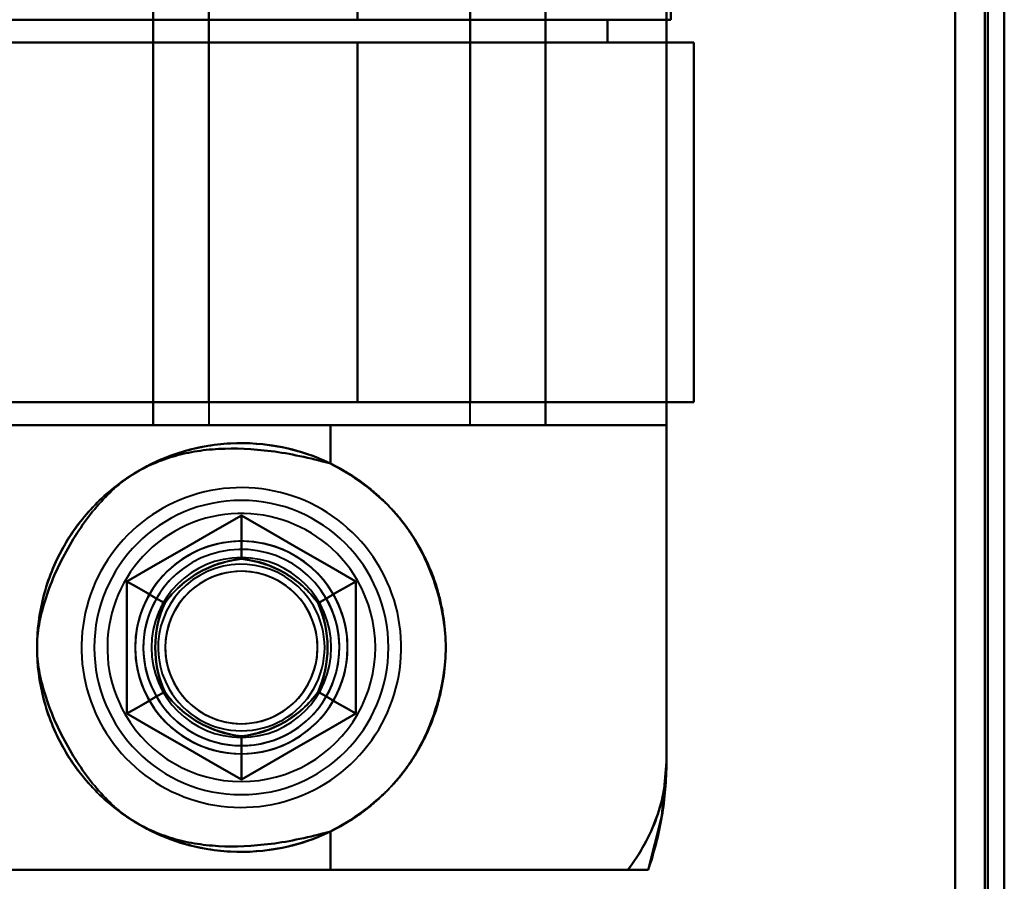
# Model space of a CAD drawing. Header units: millimetres. Extents: x -1442 to 3067, y -120 to 1046.
# Tile 66 of 75: x 340 to 370, y 810 to 837. Entities that reach past the tile are written whole.
import ezdxf

# ---------------------------------------------------------------- set-up
doc = ezdxf.new("R2010")
doc.units = ezdxf.units.MM
doc.layers.add('A-GENM', color=13, linetype='Continuous', lineweight=40)
doc.layers.add('G-IMPT', color=8, linetype='Continuous', lineweight=40)

# ---------------------------------------------------------------- blocks, each defined once
blk = doc.blocks.new('Maintenance r21 - Maintenance r21-755170-Gauche')
at = {"layer": 'A-GENM'}
for p, q in [((370, 0), (370, 973.372)), ((370, 973.372), (370, 0))]:
    blk.add_line(p, q, dxfattribs=at)
blk = doc.blocks.new('NEXA 1000 CALQUES_dwg-755156-Gauche')
at = {"layer": 'G-IMPT'}
for p, q in [((370, 128.972), (370, 972.772)), ((370, 128.972), (370, 972.772)), ((345.665, 862.572), (345.665, 824.172)), ((353.665, 824.172), (353.665, 862.572)), ((329.657, 836.572), (350.221, 836.572)), ((350.221, 836.572), (329.657, 836.572)), ((350.221, 836.572), (329.657, 836.572)), ((345.665, 836.572), (345.665, 835.872)), ((353.665, 836.572), (345.665, 836.572)), ((345.665, 836.572), (353.665, 836.572)), ((350.221, 836.572), (359.8, 836.572)), ((359.8, 836.572), (350.221, 836.572)), ((353.665, 835.872), (353.665, 836.572)), ((359.8, 836.572), (357.859, 836.572)), ((357.859, 836.572), (359.8, 836.572)), ((359.8, 836.572), (357.859, 836.572)), ((350.221, 835.872), (329.657, 835.872)), ((329.657, 835.872), (350.221, 835.872)), ((329.657, 835.872), (350.221, 835.872)), ((350.221, 835.872), (329.657, 835.872)), ((345.665, 835.872), (353.665, 835.872)), ((353.665, 835.872), (345.665, 835.872)), ((353.665, 835.872), (345.665, 835.872)), ((345.665, 835.872), (353.665, 835.872)), ((360.5, 835.872), (350.221, 835.872)), ((350.221, 835.872), (360.5, 835.872)), ((350.221, 835.872), (360.5, 835.872)), ((360.5, 835.872), (350.221, 835.872)), ((360.5, 835.872), (357.859, 835.872)), ((357.859, 835.872), (360.5, 835.872)), ((357.859, 835.872), (360.5, 835.872)), ((360.5, 835.872), (357.859, 835.872)), ((360.5, 824.872), (360.5, 835.872)), ((360.5, 824.872), (360.5, 835.872)), ((332.5, 824.872), (350.221, 824.872)), ((350.221, 824.872), (332.5, 824.872)), ((350.221, 824.872), (332.5, 824.872)), ((332.5, 824.872), (350.221, 824.872)), ((345.665, 824.872), (345.665, 824.172)), ((353.665, 824.872), (345.665, 824.872)), ((345.665, 824.872), (353.665, 824.872)), ((345.665, 824.872), (353.665, 824.872)), ((353.665, 824.872), (345.665, 824.872)), ((350.221, 824.872), (360.5, 824.872)), ((360.5, 824.872), (350.221, 824.872)), ((360.5, 824.872), (350.221, 824.872)), ((350.221, 824.872), (360.5, 824.872)), ((353.665, 824.172), (353.665, 824.872)), ((353.665, 824.872), (360.5, 824.872)), ((360.5, 824.872), (353.665, 824.872)), ((360.5, 824.872), (353.665, 824.872)), ((353.665, 824.872), (360.5, 824.872)), ((349.387, 824.172), (334.665, 824.172)), ((334.665, 824.172), (349.387, 824.172)), ((349.387, 824.172), (334.665, 824.172)), ((334.665, 824.172), (349.387, 824.172)), ((345.665, 824.172), (353.665, 824.172)), ((345.665, 824.172), (353.665, 824.172)), ((353.665, 824.172), (345.665, 824.172)), ((353.665, 824.172), (345.665, 824.172)), ((345.665, 824.172), (353.665, 824.172)), ((345.665, 824.172), (353.665, 824.172)), ((353.665, 824.172), (345.665, 824.172)), ((353.665, 824.172), (345.665, 824.172)), ((359.665, 824.172), (349.387, 824.172)), ((349.387, 824.172), (359.665, 824.172)), ((359.665, 824.172), (349.387, 824.172)), ((349.387, 824.172), (359.665, 824.172)), ((359.665, 813.872), (359.665, 824.172)), ((349.387, 810.572), (334.665, 810.572)), ((334.665, 810.572), (349.387, 810.572)), ((349.387, 810.572), (334.665, 810.572)), ((334.665, 810.572), (349.387, 810.572)), ((358.484, 810.572), (349.387, 810.572)), ((349.387, 810.572), (358.484, 810.572)), ((358.484, 810.572), (349.387, 810.572)), ((349.387, 810.572), (358.484, 810.572))]:
    blk.add_line(p, q, dxfattribs=at)
at = {"layer": 'G-IMPT', "flags": 128}
for points in [[(369.4, 128.972), (369.4, 339.922), (369.4, 550.872), (369.4, 761.822), (369.4, 972.772)], [(369.4, 128.972), (369.4, 339.922), (369.4, 550.872), (369.4, 761.822), (369.4, 972.772)], [(369.4, 128.972), (369.4, 339.922), (369.4, 550.872), (369.4, 761.822), (369.4, 972.772)], [(369.4, 972.772), (369.4, 761.822), (369.4, 550.872), (369.4, 339.922), (369.4, 128.972)], [(369.4, 972.772), (369.4, 761.822), (369.4, 550.872), (369.4, 339.922), (369.4, 128.972)], [(369.4, 972.772), (369.4, 761.822), (369.4, 550.872), (369.4, 339.922), (369.4, 128.972)], [(369.4, 128.972), (369.4, 339.922), (369.4, 550.872), (369.4, 761.822), (369.4, 972.772)], [(369.4, 972.772), (369.4, 761.822), (369.4, 550.872), (369.4, 339.922), (369.4, 128.972)], [(369.4, 128.972), (369.4, 339.922), (369.4, 550.872), (369.4, 761.822), (369.4, 972.772)], [(369.4, 972.772), (369.4, 761.822), (369.4, 550.872), (369.4, 339.922), (369.4, 128.972)], [(369.4, 972.772), (369.4, 761.822), (369.4, 550.872), (369.4, 339.922), (369.4, 128.972)], [(369.4, 128.972), (369.4, 339.922), (369.4, 550.872), (369.4, 761.822), (369.4, 972.772)], [(369.5, 972.772), (369.5, 761.822), (369.5, 550.872), (369.5, 339.922), (369.5, 128.972)], [(369.5, 128.972), (369.5, 339.922), (369.5, 550.872), (369.5, 761.822), (369.5, 972.772)], [(369.5, 128.972), (369.5, 339.922), (369.5, 550.872), (369.5, 761.822), (369.5, 972.772)], [(369.5, 972.772), (369.5, 761.822), (369.5, 550.872), (369.5, 339.922), (369.5, 128.972)], [(370, 972.772), (370, 761.822), (370, 550.872), (370, 339.922), (370, 128.972)], [(370, 128.972), (370, 339.922), (370, 550.872), (370, 761.822), (370, 972.772)], [(370, 128.972), (370, 339.922), (370, 550.872), (370, 761.822), (370, 972.772)], [(370, 972.772), (370, 761.822), (370, 550.872), (370, 339.922), (370, 128.972)], [(370, 972.772), (370, 761.822), (370, 550.872), (370, 339.922), (370, 128.972)], [(370, 972.772), (370, 761.822), (370, 550.872), (370, 339.922), (370, 128.972)], [(370, 128.972), (370, 339.922), (370, 550.872), (370, 761.822), (370, 972.772)], [(370, 128.972), (370, 339.922), (370, 550.872), (370, 761.822), (370, 972.772)], [(368.5, 972.272), (368.5, 761.572), (368.5, 550.872), (368.5, 340.172), (368.5, 129.472)], [(368.5, 129.472), (368.5, 340.172), (368.5, 550.872), (368.5, 761.572), (368.5, 972.272)], [(368.5, 972.272), (368.5, 761.572), (368.5, 550.872), (368.5, 340.172), (368.5, 129.472)], [(368.5, 129.472), (368.5, 340.172), (368.5, 550.872), (368.5, 761.572), (368.5, 972.272)], [(368.5, 972.272), (368.5, 761.572), (368.5, 550.872), (368.5, 340.172), (368.5, 129.472)], [(368.5, 129.472), (368.5, 340.172), (368.5, 550.872), (368.5, 761.572), (368.5, 972.272)], [(368.5, 972.272), (368.5, 761.572), (368.5, 550.872), (368.5, 340.172), (368.5, 129.472)], [(368.5, 129.472), (368.5, 340.172), (368.5, 550.872), (368.5, 761.572), (368.5, 972.272)], [(368.5, 129.472), (368.5, 340.172), (368.5, 550.872), (368.5, 761.572), (368.5, 972.272)], [(368.5, 972.272), (368.5, 761.572), (368.5, 550.872), (368.5, 340.172), (368.5, 129.472)], [(368.5, 129.472), (368.5, 340.172), (368.5, 550.872), (368.5, 761.572), (368.5, 972.272)], [(368.5, 972.272), (368.5, 761.572), (368.5, 550.872), (368.5, 340.172), (368.5, 129.472)], [(368.5, 972.272), (368.5, 761.572), (368.5, 550.872), (368.5, 340.172), (368.5, 129.472)], [(368.5, 129.472), (368.5, 340.172), (368.5, 550.872), (368.5, 761.572), (368.5, 972.272)], [(368.5, 972.272), (368.5, 761.572), (368.5, 550.872), (368.5, 340.172), (368.5, 129.472)], [(368.5, 129.472), (368.5, 340.172), (368.5, 550.872), (368.5, 761.572), (368.5, 972.272)], [(359.665, 872.872), (359.665, 858.122), (359.665, 843.372), (359.665, 828.622), (359.665, 813.872)], [(359.665, 813.872), (359.665, 828.622), (359.665, 843.372), (359.665, 858.122), (359.665, 872.872)], [(359.665, 813.872), (359.665, 828.622), (359.665, 843.372), (359.665, 858.122), (359.665, 872.872)], [(359.665, 872.872), (359.665, 858.122), (359.665, 843.372), (359.665, 828.622), (359.665, 813.872)], [(343.965, 824.172), (343.965, 833.772), (343.965, 843.372), (343.965, 852.972), (343.965, 862.572)], [(343.965, 862.572), (343.965, 852.972), (343.965, 843.372), (343.965, 833.772), (343.965, 824.172)], [(343.965, 824.172), (343.965, 833.772), (343.965, 843.372), (343.965, 852.972), (343.965, 862.572)], [(343.965, 862.572), (343.965, 852.972), (343.965, 843.372), (343.965, 833.772), (343.965, 824.172)], [(343.965, 824.172), (343.965, 833.772), (343.965, 843.372), (343.965, 852.972), (343.965, 862.572)], [(343.965, 862.572), (343.965, 852.972), (343.965, 843.372), (343.965, 833.772), (343.965, 824.172)], [(343.965, 862.572), (343.965, 852.972), (343.965, 843.372), (343.965, 833.772), (343.965, 824.172)], [(343.965, 824.172), (343.965, 833.772), (343.965, 843.372), (343.965, 852.972), (343.965, 862.572)], [(355.965, 862.572), (355.965, 852.972), (355.965, 843.372), (355.965, 833.772), (355.965, 824.172)], [(355.965, 824.172), (355.965, 833.772), (355.965, 843.372), (355.965, 852.972), (355.965, 862.572)], [(355.965, 862.572), (355.965, 852.972), (355.965, 843.372), (355.965, 833.772), (355.965, 824.172)], [(355.965, 824.172), (355.965, 833.772), (355.965, 843.372), (355.965, 852.972), (355.965, 862.572)], [(355.965, 824.172), (355.965, 833.772), (355.965, 843.372), (355.965, 852.972), (355.965, 862.572)], [(355.965, 862.572), (355.965, 852.972), (355.965, 843.372), (355.965, 833.772), (355.965, 824.172)], [(355.965, 824.172), (355.965, 833.772), (355.965, 843.372), (355.965, 852.972), (355.965, 862.572)], [(355.965, 862.572), (355.965, 852.972), (355.965, 843.372), (355.965, 833.772), (355.965, 824.172)], [(359.665, 862.572), (359.665, 852.972), (359.665, 843.372), (359.665, 833.772), (359.665, 824.172)], [(359.665, 824.172), (359.665, 833.772), (359.665, 843.372), (359.665, 852.972), (359.665, 862.572)], [(359.665, 824.172), (359.665, 833.772), (359.665, 843.372), (359.665, 852.972), (359.665, 862.572)], [(359.665, 862.572), (359.665, 852.972), (359.665, 843.372), (359.665, 833.772), (359.665, 824.172)], [(345.665, 861.872), (345.665, 852.622), (345.665, 843.372), (345.665, 834.122), (345.665, 824.872)], [(345.665, 824.872), (345.665, 834.122), (345.665, 843.372), (345.665, 852.622), (345.665, 861.872)], [(345.665, 824.872), (345.665, 834.122), (345.665, 843.372), (345.665, 852.622), (345.665, 861.872)], [(345.665, 861.872), (345.665, 852.622), (345.665, 843.372), (345.665, 834.122), (345.665, 824.872)], [(353.665, 824.872), (353.665, 834.122), (353.665, 843.372), (353.665, 852.622), (353.665, 861.872)], [(353.665, 861.872), (353.665, 852.622), (353.665, 843.372), (353.665, 834.122), (353.665, 824.872)], [(353.665, 824.872), (353.665, 834.122), (353.665, 843.372), (353.665, 852.622), (353.665, 861.872)], [(353.665, 861.872), (353.665, 852.622), (353.665, 843.372), (353.665, 834.122), (353.665, 824.872)], [(345.665, 836.572), (345.665, 839.972), (345.665, 843.372), (345.665, 846.772), (345.665, 850.172)], [(345.665, 850.172), (345.665, 846.772), (345.665, 843.372), (345.665, 839.972), (345.665, 836.572)], [(350.221, 850.172), (350.221, 846.772), (350.221, 843.372), (350.221, 839.972), (350.221, 836.572)], [(350.221, 836.572), (350.221, 839.972), (350.221, 843.372), (350.221, 846.772), (350.221, 850.172)], [(350.221, 836.572), (350.221, 839.972), (350.221, 843.372), (350.221, 846.772), (350.221, 850.172)], [(353.665, 850.172), (353.665, 846.772), (353.665, 843.372), (353.665, 839.972), (353.665, 836.572)], [(353.665, 836.572), (353.665, 839.972), (353.665, 843.372), (353.665, 846.772), (353.665, 850.172)], [(353.665, 836.572), (353.665, 839.972), (353.665, 843.372), (353.665, 846.772), (353.665, 850.172)], [(359.8, 836.572), (359.8, 839.972), (359.8, 843.372), (359.8, 846.772), (359.8, 850.172)], [(359.8, 850.172), (359.8, 846.772), (359.8, 843.372), (359.8, 839.972), (359.8, 836.572)], [(359.8, 836.572), (359.8, 839.972), (359.8, 843.372), (359.8, 846.772), (359.8, 850.172)], [(359.8, 850.172), (359.8, 846.772), (359.8, 843.372), (359.8, 839.972), (359.8, 836.572)], [(359.8, 850.172), (359.8, 846.772), (359.8, 843.372), (359.8, 839.972), (359.8, 836.572)], [(345.665, 836.572), (341.663, 836.572), (337.661, 836.572), (333.659, 836.572), (329.657, 836.572)], [(329.657, 836.572), (333.659, 836.572), (337.661, 836.572), (341.663, 836.572), (345.665, 836.572)], [(345.665, 836.572), (341.663, 836.572), (337.661, 836.572), (333.659, 836.572), (329.657, 836.572)], [(345.665, 835.872), (345.665, 836.047), (345.665, 836.222), (345.665, 836.397), (345.665, 836.572)], [(345.665, 836.572), (345.665, 836.397), (345.665, 836.222), (345.665, 836.047), (345.665, 835.872)], [(345.665, 836.572), (345.665, 836.397), (345.665, 836.222), (345.665, 836.047), (345.665, 835.872)], [(345.665, 835.872), (345.665, 836.047), (345.665, 836.222), (345.665, 836.397), (345.665, 836.572)], [(353.665, 836.572), (353.665, 836.397), (353.665, 836.222), (353.665, 836.047), (353.665, 835.872)], [(353.665, 835.872), (353.665, 836.047), (353.665, 836.222), (353.665, 836.397), (353.665, 836.572)], [(353.665, 836.572), (354.714, 836.572), (355.762, 836.572), (356.811, 836.572), (357.859, 836.572)], [(357.859, 836.572), (356.811, 836.572), (355.762, 836.572), (354.714, 836.572), (353.665, 836.572)], [(353.665, 836.572), (353.665, 836.397), (353.665, 836.222), (353.665, 836.047), (353.665, 835.872)], [(357.859, 836.572), (356.811, 836.572), (355.762, 836.572), (354.714, 836.572), (353.665, 836.572)], [(353.665, 835.872), (353.665, 836.047), (353.665, 836.222), (353.665, 836.397), (353.665, 836.572)], [(357.859, 836.572), (357.859, 836.397), (357.859, 836.222), (357.859, 836.047), (357.859, 835.872)], [(357.859, 835.872), (357.859, 836.047), (357.859, 836.222), (357.859, 836.397), (357.859, 836.572)], [(357.859, 835.872), (357.859, 836.047), (357.859, 836.222), (357.859, 836.397), (357.859, 836.572)], [(357.859, 836.572), (357.859, 836.397), (357.859, 836.222), (357.859, 836.047), (357.859, 835.872)], [(329.657, 835.872), (333.659, 835.872), (337.661, 835.872), (341.663, 835.872), (345.665, 835.872)], [(345.665, 835.872), (341.663, 835.872), (337.661, 835.872), (333.659, 835.872), (329.657, 835.872)], [(345.665, 835.872), (341.663, 835.872), (337.661, 835.872), (333.659, 835.872), (329.657, 835.872)], [(329.657, 835.872), (333.659, 835.872), (337.661, 835.872), (341.663, 835.872), (345.665, 835.872)], [(345.665, 824.872), (345.665, 827.622), (345.665, 830.372), (345.665, 833.122), (345.665, 835.872)], [(345.665, 835.872), (345.665, 833.122), (345.665, 830.372), (345.665, 827.622), (345.665, 824.872)], [(345.665, 824.872), (345.665, 827.622), (345.665, 830.372), (345.665, 833.122), (345.665, 835.872)], [(345.665, 835.872), (345.665, 833.122), (345.665, 830.372), (345.665, 827.622), (345.665, 824.872)], [(350.221, 835.872), (350.221, 833.122), (350.221, 830.372), (350.221, 827.622), (350.221, 824.872)], [(350.221, 824.872), (350.221, 827.622), (350.221, 830.372), (350.221, 833.122), (350.221, 835.872)], [(350.221, 835.872), (350.221, 833.122), (350.221, 830.372), (350.221, 827.622), (350.221, 824.872)], [(350.221, 824.872), (350.221, 827.622), (350.221, 830.372), (350.221, 833.122), (350.221, 835.872)], [(353.665, 835.872), (353.665, 833.122), (353.665, 830.372), (353.665, 827.622), (353.665, 824.872)], [(353.665, 835.872), (354.714, 835.872), (355.762, 835.872), (356.811, 835.872), (357.859, 835.872)], [(357.859, 835.872), (356.811, 835.872), (355.762, 835.872), (354.714, 835.872), (353.665, 835.872)], [(353.665, 824.872), (353.665, 827.622), (353.665, 830.372), (353.665, 833.122), (353.665, 835.872)], [(353.665, 835.872), (354.714, 835.872), (355.762, 835.872), (356.811, 835.872), (357.859, 835.872)], [(353.665, 824.872), (353.665, 827.622), (353.665, 830.372), (353.665, 833.122), (353.665, 835.872)], [(353.665, 835.872), (353.665, 833.122), (353.665, 830.372), (353.665, 827.622), (353.665, 824.872)], [(357.859, 835.872), (356.811, 835.872), (355.762, 835.872), (354.714, 835.872), (353.665, 835.872)], [(360.5, 824.872), (360.5, 827.622), (360.5, 830.372), (360.5, 833.122), (360.5, 835.872)], [(360.5, 835.872), (360.5, 833.122), (360.5, 830.372), (360.5, 827.622), (360.5, 824.872)], [(360.5, 824.872), (360.5, 827.622), (360.5, 830.372), (360.5, 833.122), (360.5, 835.872)], [(360.5, 835.872), (360.5, 833.122), (360.5, 830.372), (360.5, 827.622), (360.5, 824.872)], [(360.5, 824.872), (360.5, 827.622), (360.5, 830.372), (360.5, 833.122), (360.5, 835.872)], [(360.5, 824.872), (360.5, 827.622), (360.5, 830.372), (360.5, 833.122), (360.5, 835.872)], [(360.5, 835.872), (360.5, 833.122), (360.5, 830.372), (360.5, 827.622), (360.5, 824.872)], [(360.5, 835.872), (360.5, 833.122), (360.5, 830.372), (360.5, 827.622), (360.5, 824.872)], [(345.665, 824.872), (342.374, 824.872), (339.083, 824.872), (335.791, 824.872), (332.5, 824.872)], [(332.5, 824.872), (335.791, 824.872), (339.083, 824.872), (342.374, 824.872), (345.665, 824.872)], [(332.5, 824.872), (335.791, 824.872), (339.083, 824.872), (342.374, 824.872), (345.665, 824.872)], [(345.665, 824.872), (342.374, 824.872), (339.083, 824.872), (335.791, 824.872), (332.5, 824.872)], [(343.965, 824.172), (341.64, 824.172), (339.315, 824.172), (336.99, 824.172), (334.665, 824.172)], [(334.665, 824.172), (336.99, 824.172), (339.315, 824.172), (341.64, 824.172), (343.965, 824.172)], [(334.665, 824.172), (336.99, 824.172), (339.315, 824.172), (341.64, 824.172), (343.965, 824.172)], [(343.965, 824.172), (341.64, 824.172), (339.315, 824.172), (336.99, 824.172), (334.665, 824.172)], [(355.965, 824.172), (352.965, 824.172), (349.965, 824.172), (346.965, 824.172), (343.965, 824.172)], [(343.965, 824.172), (346.965, 824.172), (349.965, 824.172), (352.965, 824.172), (355.965, 824.172)], [(343.965, 824.172), (346.965, 824.172), (349.965, 824.172), (352.965, 824.172), (355.965, 824.172)], [(355.965, 824.172), (352.965, 824.172), (349.965, 824.172), (346.965, 824.172), (343.965, 824.172)], [(349.387, 822.999), (349.387, 823.292), (349.387, 823.585), (349.387, 823.879), (349.387, 824.172)], [(349.387, 824.172), (349.387, 823.879), (349.387, 823.585), (349.387, 823.292), (349.387, 822.999)], [(349.387, 822.999), (349.387, 823.292), (349.387, 823.585), (349.387, 823.879), (349.387, 824.172)], [(349.387, 824.172), (349.387, 823.879), (349.387, 823.585), (349.387, 823.292), (349.387, 822.999)], [(359.665, 824.172), (358.74, 824.172), (357.815, 824.172), (356.89, 824.172), (355.965, 824.172)], [(355.965, 824.172), (356.89, 824.172), (357.815, 824.172), (358.74, 824.172), (359.665, 824.172)], [(355.965, 824.172), (356.89, 824.172), (357.815, 824.172), (358.74, 824.172), (359.665, 824.172)], [(359.665, 824.172), (358.74, 824.172), (357.815, 824.172), (356.89, 824.172), (355.965, 824.172)], [(359.665, 824.172), (359.665, 821.597), (359.665, 819.022), (359.665, 816.447), (359.665, 813.872)], [(359.665, 813.872), (359.665, 816.447), (359.665, 819.022), (359.665, 821.597), (359.665, 824.172)], [(359.665, 824.172), (359.665, 821.597), (359.665, 819.022), (359.665, 816.447), (359.665, 813.872)], [(359.665, 813.872), (359.665, 816.447), (359.665, 819.022), (359.665, 821.597), (359.665, 824.172)], [(350.9, 819.818), (350.799, 819.985), (350.691, 820.148), (350.577, 820.307), (350.457, 820.461), (350.33, 820.61), (350.198, 820.754), (350.06, 820.893), (349.916, 821.026), (349.768, 821.153), (349.614, 821.274), (349.455, 821.389), (349.293, 821.497), (349.126, 821.599), (348.955, 821.694), (348.78, 821.782), (348.602, 821.863), (348.421, 821.937), (348.237, 822.003), (348.05, 822.062), (347.862, 822.114), (347.671, 822.158), (347.479, 822.195), (347.286, 822.223), (347.091, 822.244), (346.896, 822.257), (346.7, 822.263), (346.505, 822.26), (346.309, 822.25), (346.115, 822.232), (345.921, 822.206), (345.728, 822.172), (345.537, 822.131), (345.348, 822.082), (345.16, 822.025), (344.975, 821.962), (344.793, 821.89), (344.614, 821.812), (344.438, 821.726), (344.266, 821.634), (344.097, 821.534), (343.933, 821.428), (343.773, 821.316), (343.618, 821.197), (343.467, 821.072), (343.322, 820.941), (343.182, 820.805), (343.047, 820.663), (342.918, 820.515), (342.796, 820.363), (342.679, 820.206), (342.569, 820.044), (342.466, 819.878), (342.369, 819.708), (342.279, 819.535), (342.196, 819.357), (342.12, 819.177), (342.051, 818.994), (341.99, 818.808), (341.937, 818.62), (341.89, 818.43), (341.852, 818.238), (341.821, 818.045), (341.798, 817.851), (341.783, 817.656), (341.776, 817.46), (341.776, 817.265), (341.784, 817.069), (341.8, 816.874), (341.824, 816.68), (341.856, 816.487), (341.895, 816.295), (341.942, 816.106), (341.996, 815.918), (342.058, 815.732), (342.127, 815.549), (342.204, 815.369), (342.287, 815.192), (342.378, 815.019), (342.43, 814.927)], [(350.9, 819.818), (350.799, 819.985), (350.691, 820.148), (350.577, 820.307), (350.457, 820.461), (350.33, 820.61), (350.198, 820.754), (350.06, 820.893), (349.916, 821.026), (349.768, 821.153), (349.614, 821.274), (349.455, 821.389), (349.293, 821.497), (349.126, 821.599), (348.955, 821.694), (348.78, 821.782), (348.602, 821.863), (348.421, 821.937), (348.237, 822.003), (348.05, 822.062), (347.862, 822.114), (347.671, 822.158), (347.479, 822.195), (347.286, 822.223), (347.091, 822.244), (346.896, 822.257), (346.7, 822.263), (346.505, 822.26), (346.309, 822.25), (346.115, 822.232), (345.921, 822.206), (345.728, 822.172), (345.537, 822.131), (345.348, 822.082), (345.16, 822.025), (344.975, 821.962), (344.793, 821.89), (344.614, 821.812), (344.438, 821.726), (344.266, 821.634), (344.097, 821.534), (343.933, 821.428), (343.773, 821.316), (343.618, 821.197), (343.467, 821.072), (343.322, 820.941), (343.182, 820.805), (343.047, 820.663), (342.918, 820.515), (342.796, 820.363), (342.679, 820.206), (342.569, 820.044), (342.466, 819.878), (342.369, 819.708), (342.279, 819.535), (342.196, 819.357), (342.12, 819.177), (342.051, 818.994), (341.99, 818.808), (341.937, 818.62), (341.89, 818.43), (341.852, 818.238), (341.821, 818.045), (341.798, 817.851), (341.783, 817.656), (341.776, 817.46), (341.776, 817.265), (341.784, 817.069), (341.8, 816.874), (341.824, 816.68), (341.856, 816.487), (341.895, 816.295), (341.942, 816.106), (341.996, 815.918), (342.058, 815.732), (342.127, 815.549), (342.204, 815.369), (342.287, 815.192), (342.378, 815.019), (342.43, 814.927)], [(343.165, 819.393), (344.04, 819.898), (344.915, 820.403), (345.79, 820.909), (346.665, 821.414)], [(346.665, 821.414), (345.79, 820.909), (344.915, 820.403), (344.04, 819.898), (343.165, 819.393)], [(346.665, 821.414), (345.79, 820.909), (344.915, 820.403), (344.04, 819.898), (343.165, 819.393)], [(346.665, 821.414), (345.79, 820.909), (344.915, 820.403), (344.04, 819.898), (343.165, 819.393)], [(343.165, 819.393), (344.04, 819.898), (344.915, 820.403), (345.79, 820.909), (346.665, 821.414)], [(343.165, 819.393), (344.04, 819.898), (344.915, 820.403), (345.79, 820.909), (346.665, 821.414)], [(343.165, 819.393), (344.04, 819.898), (344.915, 820.403), (345.79, 820.909), (346.665, 821.414)], [(346.665, 821.414), (345.79, 820.909), (344.915, 820.403), (344.04, 819.898), (343.165, 819.393)], [(343.165, 819.393), (344.04, 819.898), (344.915, 820.403), (345.79, 820.909), (346.665, 821.414)], [(343.165, 819.393), (344.04, 819.898), (344.915, 820.403), (345.79, 820.909), (346.665, 821.414)], [(346.665, 821.414), (345.79, 820.909), (344.915, 820.403), (344.04, 819.898), (343.165, 819.393)], [(346.665, 821.414), (345.79, 820.909), (344.915, 820.403), (344.04, 819.898), (343.165, 819.393)], [(346.665, 821.414), (347.54, 820.909), (348.415, 820.403), (349.29, 819.898), (350.165, 819.393)], [(350.165, 819.393), (349.29, 819.898), (348.415, 820.403), (347.54, 820.909), (346.665, 821.414)], [(350.165, 819.393), (349.29, 819.898), (348.415, 820.403), (347.54, 820.909), (346.665, 821.414)], [(346.665, 821.414), (346.665, 821.081), (346.665, 820.748), (346.665, 820.414), (346.665, 820.081)], [(346.665, 820.081), (346.665, 820.414), (346.665, 820.748), (346.665, 821.081), (346.665, 821.414)], [(350.165, 819.393), (349.29, 819.898), (348.415, 820.403), (347.54, 820.909), (346.665, 821.414)], [(346.665, 821.414), (347.54, 820.909), (348.415, 820.403), (349.29, 819.898), (350.165, 819.393)], [(346.665, 821.414), (347.54, 820.909), (348.415, 820.403), (349.29, 819.898), (350.165, 819.393)], [(346.665, 821.414), (346.665, 821.081), (346.665, 820.748), (346.665, 820.414), (346.665, 820.081)], [(346.665, 820.081), (346.665, 820.414), (346.665, 820.748), (346.665, 821.081), (346.665, 821.414)], [(346.665, 821.414), (347.54, 820.909), (348.415, 820.403), (349.29, 819.898), (350.165, 819.393)], [(350.165, 819.393), (349.29, 819.898), (348.415, 820.403), (347.54, 820.909), (346.665, 821.414)], [(346.665, 821.414), (347.54, 820.909), (348.415, 820.403), (349.29, 819.898), (350.165, 819.393)], [(346.665, 821.414), (347.54, 820.909), (348.415, 820.403), (349.29, 819.898), (350.165, 819.393)], [(350.165, 819.393), (349.29, 819.898), (348.415, 820.403), (347.54, 820.909), (346.665, 821.414)], [(350.165, 819.393), (349.29, 819.898), (348.415, 820.403), (347.54, 820.909), (346.665, 821.414)], [(342.43, 814.927), (342.531, 814.76), (342.639, 814.596), (342.753, 814.438), (342.874, 814.284), (343, 814.134), (343.133, 813.99), (343.271, 813.852), (343.414, 813.719), (343.563, 813.592), (343.716, 813.471), (343.875, 813.356), (344.038, 813.248), (344.205, 813.146), (344.376, 813.051), (344.55, 812.963), (344.728, 812.882), (344.909, 812.808), (345.093, 812.741), (345.28, 812.682), (345.469, 812.631), (345.659, 812.586), (345.851, 812.55), (346.045, 812.521), (346.239, 812.5), (346.434, 812.487), (346.63, 812.482), (346.826, 812.485), (347.021, 812.495), (347.216, 812.513), (347.41, 812.539), (347.602, 812.572), (347.793, 812.614), (347.983, 812.663), (348.17, 812.719), (348.355, 812.783), (348.537, 812.854), (348.716, 812.933), (348.892, 813.018), (349.064, 813.111), (349.233, 813.21), (349.397, 813.316), (349.557, 813.429), (349.713, 813.548), (349.863, 813.673), (350.009, 813.803), (350.149, 813.94), (350.283, 814.082), (350.412, 814.229), (350.535, 814.382), (350.651, 814.539), (350.761, 814.7), (350.865, 814.866), (350.962, 815.036), (351.052, 815.21), (351.135, 815.387), (351.21, 815.567), (351.279, 815.751), (351.34, 815.936), (351.394, 816.125), (351.44, 816.315), (351.478, 816.506), (351.509, 816.7), (351.532, 816.894), (351.547, 817.089), (351.555, 817.284), (351.554, 817.48), (351.546, 817.675), (351.53, 817.87), (351.506, 818.064), (351.475, 818.257), (351.436, 818.449), (351.389, 818.639), (351.334, 818.827), (351.272, 819.012), (351.203, 819.195), (351.127, 819.375), (351.043, 819.552), (350.952, 819.726), (350.9, 819.818)], [(342.43, 814.927), (342.531, 814.76), (342.639, 814.596), (342.753, 814.438), (342.874, 814.284), (343, 814.134), (343.133, 813.99), (343.271, 813.852), (343.414, 813.719), (343.563, 813.592), (343.716, 813.471), (343.875, 813.356), (344.038, 813.248), (344.205, 813.146), (344.376, 813.051), (344.55, 812.963), (344.728, 812.882), (344.909, 812.808), (345.093, 812.741), (345.28, 812.682), (345.469, 812.631), (345.659, 812.586), (345.851, 812.55), (346.045, 812.521), (346.239, 812.5), (346.434, 812.487), (346.63, 812.482), (346.826, 812.485), (347.021, 812.495), (347.216, 812.513), (347.41, 812.539), (347.602, 812.572), (347.793, 812.614), (347.983, 812.663), (348.17, 812.719), (348.355, 812.783), (348.537, 812.854), (348.716, 812.933), (348.892, 813.018), (349.064, 813.111), (349.233, 813.21), (349.397, 813.316), (349.557, 813.429), (349.713, 813.548), (349.863, 813.673), (350.009, 813.803), (350.149, 813.94), (350.283, 814.082), (350.412, 814.229), (350.535, 814.382), (350.651, 814.539), (350.761, 814.7), (350.865, 814.866), (350.962, 815.036), (351.052, 815.21), (351.135, 815.387), (351.21, 815.567), (351.279, 815.751), (351.34, 815.936), (351.394, 816.125), (351.44, 816.315), (351.478, 816.506), (351.509, 816.7), (351.532, 816.894), (351.547, 817.089), (351.555, 817.284), (351.554, 817.48), (351.546, 817.675), (351.53, 817.87), (351.506, 818.064), (351.475, 818.257), (351.436, 818.449), (351.389, 818.639), (351.334, 818.827), (351.272, 819.012), (351.203, 819.195), (351.127, 819.375), (351.043, 819.552), (350.952, 819.726), (350.9, 819.818)], [(343.165, 815.352), (343.165, 816.362), (343.165, 817.372), (343.165, 818.383), (343.165, 819.393)], [(343.165, 819.393), (343.165, 818.383), (343.165, 817.372), (343.165, 816.362), (343.165, 815.352)], [(343.165, 819.393), (343.454, 819.226), (343.742, 819.06), (344.031, 818.893), (344.319, 818.727)], [(344.319, 818.727), (344.031, 818.893), (343.742, 819.06), (343.454, 819.226), (343.165, 819.393)], [(343.165, 819.393), (343.165, 818.383), (343.165, 817.372), (343.165, 816.362), (343.165, 815.352)], [(343.165, 819.393), (343.165, 818.383), (343.165, 817.372), (343.165, 816.362), (343.165, 815.352)], [(343.165, 815.352), (343.165, 816.362), (343.165, 817.372), (343.165, 818.383), (343.165, 819.393)], [(343.165, 815.352), (343.165, 816.362), (343.165, 817.372), (343.165, 818.383), (343.165, 819.393)], [(343.165, 815.352), (343.165, 816.362), (343.165, 817.372), (343.165, 818.383), (343.165, 819.393)], [(343.165, 819.393), (343.454, 819.226), (343.742, 819.06), (344.031, 818.893), (344.319, 818.727)], [(344.319, 818.727), (344.031, 818.893), (343.742, 819.06), (343.454, 819.226), (343.165, 819.393)], [(343.165, 819.393), (343.165, 818.383), (343.165, 817.372), (343.165, 816.362), (343.165, 815.352)], [(343.165, 815.352), (343.165, 816.362), (343.165, 817.372), (343.165, 818.383), (343.165, 819.393)], [(343.165, 815.352), (343.165, 816.362), (343.165, 817.372), (343.165, 818.383), (343.165, 819.393)], [(343.165, 819.393), (343.165, 818.383), (343.165, 817.372), (343.165, 816.362), (343.165, 815.352)], [(343.165, 819.393), (343.165, 818.383), (343.165, 817.372), (343.165, 816.362), (343.165, 815.352)], [(349.011, 818.727), (349.3, 818.893), (349.588, 819.06), (349.877, 819.226), (350.165, 819.393)], [(350.165, 819.393), (349.877, 819.226), (349.588, 819.06), (349.3, 818.893), (349.011, 818.727)], [(350.165, 819.393), (349.877, 819.226), (349.588, 819.06), (349.3, 818.893), (349.011, 818.727)], [(349.011, 818.727), (349.3, 818.893), (349.588, 819.06), (349.877, 819.226), (350.165, 819.393)], [(350.165, 819.393), (350.165, 818.383), (350.165, 817.372), (350.165, 816.362), (350.165, 815.352)], [(350.165, 815.352), (350.165, 816.362), (350.165, 817.372), (350.165, 818.383), (350.165, 819.393)], [(350.165, 815.352), (350.165, 816.362), (350.165, 817.372), (350.165, 818.383), (350.165, 819.393)], [(350.165, 815.352), (350.165, 816.362), (350.165, 817.372), (350.165, 818.383), (350.165, 819.393)], [(350.165, 819.393), (350.165, 818.383), (350.165, 817.372), (350.165, 816.362), (350.165, 815.352)], [(350.165, 819.393), (350.165, 818.383), (350.165, 817.372), (350.165, 816.362), (350.165, 815.352)], [(350.165, 819.393), (350.165, 818.383), (350.165, 817.372), (350.165, 816.362), (350.165, 815.352)], [(350.165, 815.352), (350.165, 816.362), (350.165, 817.372), (350.165, 818.383), (350.165, 819.393)], [(350.165, 819.393), (350.165, 818.383), (350.165, 817.372), (350.165, 816.362), (350.165, 815.352)], [(350.165, 819.393), (350.165, 818.383), (350.165, 817.372), (350.165, 816.362), (350.165, 815.352)], [(350.165, 815.352), (350.165, 816.362), (350.165, 817.372), (350.165, 818.383), (350.165, 819.393)], [(350.165, 815.352), (350.165, 816.362), (350.165, 817.372), (350.165, 818.383), (350.165, 819.393)], [(343.165, 815.352), (343.454, 815.518), (343.742, 815.685), (344.031, 815.851), (344.319, 816.018)], [(344.319, 816.018), (344.031, 815.851), (343.742, 815.685), (343.454, 815.518), (343.165, 815.352)], [(343.165, 815.352), (343.454, 815.518), (343.742, 815.685), (344.031, 815.851), (344.319, 816.018)], [(344.319, 816.018), (344.031, 815.851), (343.742, 815.685), (343.454, 815.518), (343.165, 815.352)], [(350.165, 815.352), (349.877, 815.518), (349.588, 815.685), (349.3, 815.851), (349.011, 816.018)], [(349.011, 816.018), (349.3, 815.851), (349.588, 815.685), (349.877, 815.518), (350.165, 815.352)], [(350.165, 815.352), (349.877, 815.518), (349.588, 815.685), (349.3, 815.851), (349.011, 816.018)], [(349.011, 816.018), (349.3, 815.851), (349.588, 815.685), (349.877, 815.518), (350.165, 815.352)], [(346.665, 813.331), (345.79, 813.836), (344.915, 814.341), (344.04, 814.846), (343.165, 815.352)], [(343.165, 815.352), (344.04, 814.846), (344.915, 814.341), (345.79, 813.836), (346.665, 813.331)], [(343.165, 815.352), (344.04, 814.846), (344.915, 814.341), (345.79, 813.836), (346.665, 813.331)], [(343.165, 815.352), (344.04, 814.846), (344.915, 814.341), (345.79, 813.836), (346.665, 813.331)], [(346.665, 813.331), (345.79, 813.836), (344.915, 814.341), (344.04, 814.846), (343.165, 815.352)], [(346.665, 813.331), (345.79, 813.836), (344.915, 814.341), (344.04, 814.846), (343.165, 815.352)], [(346.665, 813.331), (345.79, 813.836), (344.915, 814.341), (344.04, 814.846), (343.165, 815.352)], [(343.165, 815.352), (344.04, 814.846), (344.915, 814.341), (345.79, 813.836), (346.665, 813.331)], [(346.665, 813.331), (345.79, 813.836), (344.915, 814.341), (344.04, 814.846), (343.165, 815.352)], [(346.665, 813.331), (345.79, 813.836), (344.915, 814.341), (344.04, 814.846), (343.165, 815.352)], [(343.165, 815.352), (344.04, 814.846), (344.915, 814.341), (345.79, 813.836), (346.665, 813.331)], [(343.165, 815.352), (344.04, 814.846), (344.915, 814.341), (345.79, 813.836), (346.665, 813.331)], [(350.165, 815.352), (349.29, 814.846), (348.415, 814.341), (347.54, 813.836), (346.665, 813.331)], [(346.665, 813.331), (347.54, 813.836), (348.415, 814.341), (349.29, 814.846), (350.165, 815.352)], [(346.665, 813.331), (347.54, 813.836), (348.415, 814.341), (349.29, 814.846), (350.165, 815.352)], [(346.665, 813.331), (347.54, 813.836), (348.415, 814.341), (349.29, 814.846), (350.165, 815.352)], [(350.165, 815.352), (349.29, 814.846), (348.415, 814.341), (347.54, 813.836), (346.665, 813.331)], [(350.165, 815.352), (349.29, 814.846), (348.415, 814.341), (347.54, 813.836), (346.665, 813.331)], [(350.165, 815.352), (349.29, 814.846), (348.415, 814.341), (347.54, 813.836), (346.665, 813.331)], [(346.665, 813.331), (347.54, 813.836), (348.415, 814.341), (349.29, 814.846), (350.165, 815.352)], [(350.165, 815.352), (349.29, 814.846), (348.415, 814.341), (347.54, 813.836), (346.665, 813.331)], [(350.165, 815.352), (349.29, 814.846), (348.415, 814.341), (347.54, 813.836), (346.665, 813.331)], [(346.665, 813.331), (347.54, 813.836), (348.415, 814.341), (349.29, 814.846), (350.165, 815.352)], [(346.665, 813.331), (347.54, 813.836), (348.415, 814.341), (349.29, 814.846), (350.165, 815.352)], [(346.665, 813.331), (346.665, 813.664), (346.665, 813.997), (346.665, 814.33), (346.665, 814.663)], [(346.665, 814.663), (346.665, 814.33), (346.665, 813.997), (346.665, 813.664), (346.665, 813.331)], [(346.665, 814.663), (346.665, 814.33), (346.665, 813.997), (346.665, 813.664), (346.665, 813.331)], [(346.665, 813.331), (346.665, 813.664), (346.665, 813.997), (346.665, 814.33), (346.665, 814.663)], [(359.104, 810.572), (359.528, 812.229), (359.665, 813.872)], [(349.387, 810.572), (349.387, 810.866), (349.387, 811.159), (349.387, 811.453), (349.387, 811.746)], [(349.387, 811.746), (349.387, 811.453), (349.387, 811.159), (349.387, 810.866), (349.387, 810.572)], [(349.387, 810.572), (349.387, 810.866), (349.387, 811.159), (349.387, 811.453), (349.387, 811.746)], [(349.387, 811.746), (349.387, 811.453), (349.387, 811.159), (349.387, 810.866), (349.387, 810.572)], [(337, 810.572), (342.526, 810.572), (348.052, 810.572), (353.579, 810.572), (359.105, 810.572)], [(359.105, 810.572), (353.579, 810.572), (348.052, 810.572), (342.526, 810.572), (337, 810.572)], [(359.105, 810.572), (353.579, 810.572), (348.052, 810.572), (342.526, 810.572), (337, 810.572)], [(337, 810.572), (342.526, 810.572), (348.052, 810.572), (353.579, 810.572), (359.105, 810.572)]]:
    blk.add_lwpolyline(points, dxfattribs=at)
at = {"layer": 'G-IMPT'}
for centre, radius, start, end in [((346.665, 817.372), 6.25, 360, 180), ((346.665, 817.372), 6.25, 0, 180), ((346.665, 817.372), 6.25, 0, 180), ((346.665, 817.372), 6.25, 360, 180), ((346.665, 817.372), 4.5, 90, 270), ((346.665, 817.372), 4.5, 0, 180), ((346.665, 817.372), 4.5, 360, 180), ((346.665, 817.372), 4.5, 0, 180), ((346.665, 817.372), 4.5, 90, 270), ((346.665, 817.372), 4.5, 0, 180), ((346.665, 817.372), 4.5, 90, 180), ((346.665, 817.372), 4.5, 0, 180), ((346.665, 817.372), 4.5, 270, 90), ((346.665, 817.372), 4.5, 270, 90), ((346.665, 817.372), 4.5, 0, 90), ((346.665, 817.372), 4.1, 30, 120), ((346.665, 817.372), 4.1, 30, 120), ((346.665, 817.372), 4.1, 30, 120), ((346.665, 817.372), 4.1, 30, 120), ((346.665, 817.372), 4.1, 120, 210), ((346.665, 817.372), 4.1, 120, 210), ((346.665, 817.372), 4.1, 120, 210), ((346.665, 817.372), 4.1, 120, 210), ((346.665, 817.372), 3.25, 30, 180), ((346.665, 817.372), 3.25, 0, 180), ((346.665, 817.372), 3.25, 30, 210), ((346.665, 817.372), 3.25, 360, 180), ((346.665, 817.372), 3, 30, 210), ((346.665, 817.372), 3, 30, 210), ((346.665, 817.372), 3.25, 30, 120), ((346.665, 817.372), 3.25, 300, 120), ((346.665, 817.372), 3.25, 300, 120), ((346.665, 817.372), 3.25, 30, 120), ((346.665, 817.372), 3, 300, 120), ((346.665, 817.372), 3, 300, 120), ((346.665, 817.372), 3, 30, 120), ((346.665, 817.372), 3, 300, 120), ((346.665, 817.372), 3, 300, 120), ((346.665, 817.372), 3, 300, 120), ((346.665, 817.372), 3.25, 120, 210), ((346.665, 817.372), 3.25, 120, 300), ((346.665, 817.372), 3.25, 120, 300), ((346.665, 817.372), 3.25, 120, 210), ((346.665, 817.372), 2.75, 0, 180), ((346.665, 817.372), 2.75, 0, 180), ((346.665, 817.372), 2.75, 0, 180), ((346.665, 817.372), 2.75, 0, 180), ((346.665, 817.372), 2.75, 0, 180), ((346.665, 817.372), 2.75, 0, 180), ((346.665, 817.372), 2.75, 0, 180), ((346.665, 817.372), 2.75, 0, 180), ((346.665, 817.372), 3, 120, 300), ((346.665, 817.372), 3, 120, 300), ((346.665, 817.372), 3, 120, 300), ((346.665, 817.372), 3, 120, 300), ((346.665, 817.372), 3, 120, 210), ((346.665, 817.372), 3, 120, 300), ((346.665, 817.372), 2.548, 30, 210), ((346.665, 817.372), 2.548, 30, 210), ((346.665, 817.372), 2.548, 30, 210), ((346.665, 817.372), 2.548, 30, 210), ((346.665, 817.372), 2.548, 30, 210), ((346.665, 817.372), 2.548, 30, 210), ((346.665, 817.372), 2.548, 30, 210), ((346.665, 817.372), 2.548, 30, 210), ((346.665, 817.372), 2.33, 65.716, 245.716), ((346.665, 817.372), 2.33, 65.716, 245.716), ((346.665, 817.372), 2.33, 65.716, 245.716), ((346.665, 817.372), 2.33, 65.716, 245.716), ((346.665, 817.372), 2.33, 354.284, 174.284), ((346.665, 817.372), 2.33, 354.284, 174.284), ((346.665, 817.372), 2.33, 354.284, 174.284), ((346.665, 817.372), 2.33, 354.284, 174.284), ((346.665, 817.372), 2.33, 245.716, 65.716), ((346.665, 817.372), 2.33, 245.716, 65.716), ((346.665, 817.372), 2.33, 245.716, 65.716), ((346.665, 817.372), 2.33, 245.716, 65.716), ((346.665, 817.372), 4.1, 210, 30), ((346.665, 817.372), 4.1, 210, 30), ((346.665, 817.372), 4.1, 210, 30), ((346.665, 817.372), 4.1, 210, 30), ((346.665, 817.372), 3.25, 210, 30), ((346.665, 817.372), 3.25, 210, 30), ((346.665, 817.372), 3.25, 210, 30), ((346.665, 817.372), 3, 210, 30), ((346.665, 817.372), 3, 210, 30), ((346.665, 817.372), 3, 300, 30), ((346.665, 817.372), 3.25, 0, 30), ((346.665, 817.372), 2.548, 210, 30), ((346.665, 817.372), 2.548, 210, 30), ((346.665, 817.372), 2.548, 210, 30), ((346.665, 817.372), 2.548, 210, 30), ((346.665, 817.372), 2.548, 210, 30), ((346.665, 817.372), 2.548, 210, 30), ((346.665, 817.372), 2.548, 210, 30), ((346.665, 817.372), 2.548, 210, 30), ((346.665, 817.372), 6.25, 180, 0), ((346.665, 817.372), 6.25, 180, 0), ((346.665, 817.372), 6.25, 180, 0), ((346.665, 817.372), 6.25, 180, 360), ((346.665, 817.372), 4.5, 180, 0), ((346.665, 817.372), 4.5, 180, 270), ((346.665, 817.372), 4.5, 180, 360), ((346.665, 817.372), 4.5, 180, 0), ((346.665, 817.372), 4.5, 180, 0), ((346.665, 817.372), 4.5, 180, 0), ((346.665, 817.372), 3.25, 180, 210), ((346.665, 817.372), 3.25, 180, 0), ((346.665, 817.372), 3.25, 180, 0), ((346.665, 817.372), 3.25, 210, 0), ((346.665, 817.372), 2.75, 180, 0), ((346.665, 817.372), 2.75, 180, 0), ((346.665, 817.372), 2.75, 180, 0), ((346.665, 817.372), 2.75, 180, 0), ((346.665, 817.372), 2.75, 180, 0), ((346.665, 817.372), 2.75, 180, 0), ((346.665, 817.372), 2.75, 180, 0), ((346.665, 817.372), 2.75, 180, 0), ((346.665, 817.372), 2.33, 174.284, 354.284), ((346.665, 817.372), 2.33, 174.284, 354.284), ((346.665, 817.372), 2.33, 174.284, 354.284), ((346.665, 817.372), 2.33, 174.284, 354.284), ((346.665, 817.372), 4.5, 270, 0), ((346.665, 817.372), 3, 210, 300), ((349.665, 813.872), 10, 340.7312, 0), ((349.665, 813.872), 10, 340.7312, 0), ((349.665, 813.872), 10, 340.7312, 0), ((349.665, 813.872), 10, 340.7312, 0)]:
    blk.add_arc(centre, radius, start, end, dxfattribs=at)
for points, knots in [([(340.415, 817.372), (340.415, 817.904), (340.551, 818.964), (341.146, 820.444), (342.076, 821.71), (343.287, 822.71), (344.745, 823.392), (346.856, 823.778), (348.446, 823.454), (349.387, 822.999)], [0, 0, 0, 0, 0.125, 0.25, 0.375, 0.5, 0.625, 0.75, 1, 1, 1, 1]), ([(349.387, 822.999), (348.446, 823.454), (346.856, 823.778), (344.745, 823.392), (343.287, 822.71), (342.076, 821.71), (341.146, 820.444), (340.551, 818.964), (340.415, 817.904), (340.415, 817.372)], [0, 0, 0, 0, 0.25, 0.375, 0.5, 0.625, 0.75, 0.875, 1, 1, 1, 1]), ([(349.387, 822.999), (348.751, 823.176), (347.545, 823.428), (346.201, 823.485), (345.224, 823.376), (344.541, 823.217), (344.012, 823.021), (343.613, 822.825), (343.328, 822.661), (343.05, 822.467), (342.682, 822.16), (342.059, 821.514), (341.424, 820.582), (340.929, 819.572), (340.643, 818.807), (340.459, 818.055), (340.393, 817.372), (340.459, 816.69), (340.643, 815.938), (340.929, 815.173), (341.424, 814.163), (342.059, 813.231), (342.682, 812.585), (343.05, 812.277), (343.328, 812.084), (343.613, 811.92), (344.012, 811.723), (344.541, 811.527), (345.224, 811.368), (346.201, 811.26), (347.545, 811.317), (348.751, 811.569), (349.387, 811.746)], [0, 0, 0, 0, 0.0625, 0.125, 0.15625, 0.1875, 0.21875, 0.234375, 0.25, 0.265625, 0.28125, 0.3125, 0.375, 0.40625, 0.4375, 0.46875, 0.5, 0.53125, 0.5625, 0.59375, 0.625, 0.6875, 0.71875, 0.734375, 0.75, 0.765625, 0.78125, 0.8125, 0.84375, 0.875, 0.9375, 1, 1, 1, 1]), ([(349.387, 811.746), (348.751, 811.569), (347.545, 811.317), (346.201, 811.26), (345.224, 811.368), (344.541, 811.527), (344.012, 811.723), (343.613, 811.92), (343.328, 812.084), (343.05, 812.277), (342.682, 812.585), (342.059, 813.231), (341.424, 814.163), (340.929, 815.173), (340.643, 815.938), (340.459, 816.69), (340.393, 817.372), (340.459, 818.055), (340.643, 818.807), (340.929, 819.572), (341.424, 820.582), (342.059, 821.514), (342.682, 822.16), (343.05, 822.467), (343.328, 822.661), (343.613, 822.825), (344.012, 823.021), (344.541, 823.217), (345.224, 823.376), (346.201, 823.485), (347.545, 823.428), (348.751, 823.176), (349.387, 822.999)], [0, 0, 0, 0, 0.0625, 0.125, 0.15625, 0.1875, 0.21875, 0.234375, 0.25, 0.265625, 0.28125, 0.3125, 0.375, 0.40625, 0.4375, 0.46875, 0.5, 0.53125, 0.5625, 0.59375, 0.625, 0.6875, 0.71875, 0.734375, 0.75, 0.765625, 0.78125, 0.8125, 0.84375, 0.875, 0.9375, 1, 1, 1, 1]), ([(349.387, 822.999), (349.653, 822.87), (350.036, 822.65), (350.509, 822.307), (350.845, 822.026), (351.156, 821.726), (351.443, 821.409), (351.709, 821.072), (351.953, 820.714), (352.176, 820.332), (352.439, 819.797), (352.644, 819.235), (352.785, 818.668), (352.885, 818.094), (352.915, 817.66), (352.915, 817.372)], [0, 0, 0, 0, 0.125, 0.1875, 0.25, 0.3125, 0.375, 0.4375, 0.5, 0.5625, 0.625, 0.75, 0.8125, 0.875, 1, 1, 1, 1]), ([(349.387, 811.746), (349.948, 812.04), (350.692, 812.546), (351.479, 813.355), (351.963, 814.019), (352.36, 814.781), (352.668, 815.633), (352.867, 816.52), (352.939, 817.374), (352.867, 818.226), (352.601, 819.41), (352.123, 820.506), (351.479, 821.389), (350.692, 822.198), (349.948, 822.704), (349.387, 822.999)], [0, 0, 0, 0, 0.125, 0.1875, 0.25, 0.3125, 0.375, 0.4375, 0.5, 0.5625, 0.625, 0.75, 0.8125, 0.875, 1, 1, 1, 1]), ([(352.915, 817.372), (352.915, 817.66), (352.885, 818.094), (352.785, 818.668), (352.644, 819.235), (352.439, 819.797), (352.176, 820.332), (351.953, 820.714), (351.709, 821.072), (351.443, 821.409), (351.156, 821.726), (350.845, 822.026), (350.509, 822.307), (350.036, 822.65), (349.653, 822.87), (349.387, 822.999)], [0, 0, 0, 0, 0.125, 0.1875, 0.25, 0.375, 0.4375, 0.5, 0.5625, 0.625, 0.6875, 0.75, 0.8125, 0.875, 1, 1, 1, 1]), ([(349.387, 822.999), (349.948, 822.704), (350.692, 822.198), (351.479, 821.389), (351.963, 820.725), (352.36, 819.963), (352.669, 819.112), (352.867, 818.225), (352.939, 817.372), (352.867, 816.52), (352.602, 815.335), (352.124, 814.239), (351.479, 813.356), (350.692, 812.546), (349.948, 812.04), (349.387, 811.746)], [0, 0, 0, 0, 0.125, 0.1875, 0.25, 0.3125, 0.375, 0.4375, 0.5, 0.5625, 0.625, 0.75, 0.8125, 0.875, 1, 1, 1, 1]), ([(349.387, 811.746), (348.446, 811.291), (346.856, 810.967), (344.745, 811.352), (343.287, 812.035), (342.076, 813.035), (341.146, 814.301), (340.551, 815.781), (340.415, 816.84), (340.415, 817.372)], [0, 0, 0, 0, 0.25, 0.375, 0.5, 0.625, 0.75, 0.875, 1, 1, 1, 1]), ([(340.415, 817.372), (340.415, 816.84), (340.551, 815.781), (341.146, 814.301), (342.076, 813.035), (343.287, 812.035), (344.745, 811.352), (346.856, 810.967), (348.446, 811.291), (349.387, 811.746)], [0, 0, 0, 0, 0.125, 0.25, 0.375, 0.5, 0.625, 0.75, 1, 1, 1, 1]), ([(352.915, 817.372), (352.915, 817.085), (352.885, 816.651), (352.784, 816.076), (352.643, 815.509), (352.439, 814.947), (352.175, 814.412), (351.952, 814.03), (351.708, 813.672), (351.443, 813.335), (351.156, 813.018), (350.845, 812.719), (350.51, 812.438), (350.036, 812.095), (349.653, 811.875), (349.387, 811.746)], [0, 0, 0, 0, 0.125, 0.1875, 0.25, 0.375, 0.4375, 0.5, 0.5625, 0.625, 0.6875, 0.75, 0.8125, 0.875, 1, 1, 1, 1]), ([(349.387, 811.746), (349.653, 811.875), (350.036, 812.095), (350.509, 812.438), (350.845, 812.718), (351.156, 813.018), (351.443, 813.336), (351.709, 813.673), (351.953, 814.031), (352.176, 814.413), (352.439, 814.948), (352.644, 815.509), (352.785, 816.077), (352.885, 816.651), (352.915, 817.085), (352.915, 817.372)], [0, 0, 0, 0, 0.125, 0.1875, 0.25, 0.3125, 0.375, 0.4375, 0.5, 0.5625, 0.625, 0.75, 0.8125, 0.875, 1, 1, 1, 1]), ([(358.484, 810.572), (358.87, 811.077), (359.313, 811.885), (359.614, 813.013), (359.665, 813.586), (359.665, 813.872)], [0, 0, 0, 0, 0.5, 0.75, 1, 1, 1, 1]), ([(358.484, 810.572), (358.87, 811.08), (359.315, 811.884), (359.615, 813.014), (359.665, 813.585), (359.665, 813.872)], [0, 0, 0, 0, 0.5, 0.75, 1, 1, 1, 1]), ([(359.665, 813.872), (359.665, 813.586), (359.614, 813.013), (359.313, 811.885), (358.87, 811.077), (358.484, 810.572)], [0, 0, 0, 0, 0.25, 0.5, 1, 1, 1, 1]), ([(359.665, 813.872), (359.665, 813.592), (359.641, 813.032), (359.499, 811.919), (359.288, 811.102), (359.104, 810.573)], [0, 0, 0, 0, 0.25, 0.5, 1, 1, 1, 1]), ([(359.104, 810.573), (359.288, 811.102), (359.499, 811.919), (359.641, 813.032), (359.665, 813.592), (359.665, 813.872)], [0, 0, 0, 0, 0.5, 0.75, 1, 1, 1, 1]), ([(359.105, 810.572), (359.29, 811.101), (359.5, 811.918), (359.642, 813.032), (359.665, 813.592), (359.665, 813.872)], [0, 0, 0, 0, 0.5, 0.75, 1, 1, 1, 1]), ([(359.104, 810.572), (359.103, 810.569), (359.082, 810.573), (359.013, 810.573), (358.943, 810.572), (358.854, 810.573), (358.714, 810.572), (358.582, 810.574), (358.484, 810.572)], [0, 0, 0, 0, 0.25, 0.375, 0.5, 0.625, 0.75, 1, 1, 1, 1]), ([(358.484, 810.572), (358.582, 810.574), (358.714, 810.572), (358.854, 810.573), (358.943, 810.572), (359.013, 810.573), (359.082, 810.573), (359.103, 810.569), (359.104, 810.572)], [0, 0, 0, 0, 0.25, 0.375, 0.5, 0.625, 0.75, 1, 1, 1, 1])]:
    blk.add_open_spline(points, degree=3, knots=knots, dxfattribs=at)
for points in [[(344.319, 818.727), (344.591, 819.106), (345.299, 819.74), (346.201, 820.035), (346.665, 820.081)], [(346.665, 820.081), (346.193, 820.032), (345.299, 819.739), (344.598, 819.111), (344.319, 818.727)], [(344.319, 818.727), (344.598, 819.111), (345.299, 819.738), (346.193, 820.032), (346.665, 820.081)], [(346.665, 820.081), (346.201, 820.035), (345.298, 819.739), (344.591, 819.105), (344.319, 818.727)], [(346.665, 820.081), (347.129, 820.035), (348.032, 819.739), (348.739, 819.105), (349.011, 818.727)], [(349.011, 818.727), (348.732, 819.111), (348.031, 819.738), (347.137, 820.032), (346.665, 820.081)], [(346.665, 820.081), (347.137, 820.032), (348.031, 819.739), (348.732, 819.111), (349.011, 818.727)], [(349.011, 818.727), (348.739, 819.106), (348.032, 819.74), (347.129, 820.035), (346.665, 820.081)], [(344.319, 816.018), (344.127, 816.443), (343.932, 817.373), (344.127, 818.302), (344.319, 818.727)], [(344.319, 818.727), (344.126, 818.293), (343.933, 817.373), (344.126, 816.452), (344.319, 816.018)], [(344.319, 816.018), (344.126, 816.451), (343.933, 817.372), (344.126, 818.293), (344.319, 818.727)], [(344.319, 818.727), (344.127, 818.302), (343.932, 817.372), (344.127, 816.443), (344.319, 816.018)], [(349.011, 818.727), (349.203, 818.302), (349.398, 817.372), (349.203, 816.443), (349.011, 816.018)], [(349.011, 816.018), (349.204, 816.451), (349.397, 817.372), (349.204, 818.293), (349.011, 818.727)], [(349.011, 818.727), (349.204, 818.293), (349.397, 817.373), (349.204, 816.452), (349.011, 816.018)], [(349.011, 816.018), (349.203, 816.443), (349.398, 817.373), (349.203, 818.302), (349.011, 818.727)], [(346.665, 814.663), (346.201, 814.71), (345.298, 815.005), (344.591, 815.639), (344.319, 816.018)], [(344.319, 816.018), (344.598, 815.634), (345.299, 815.006), (346.193, 814.713), (346.665, 814.663)], [(346.665, 814.663), (346.193, 814.713), (345.299, 815.006), (344.598, 815.634), (344.319, 816.018)], [(344.319, 816.018), (344.591, 815.639), (345.299, 815.005), (346.201, 814.71), (346.665, 814.663)], [(349.011, 816.018), (348.739, 815.639), (348.032, 815.005), (347.129, 814.71), (346.665, 814.663)], [(346.665, 814.663), (347.137, 814.713), (348.031, 815.006), (348.732, 815.634), (349.011, 816.018)], [(349.011, 816.018), (348.732, 815.634), (348.031, 815.006), (347.137, 814.713), (346.665, 814.663)], [(346.665, 814.663), (347.129, 814.71), (348.032, 815.005), (348.739, 815.639), (349.011, 816.018)], [(359.665, 813.872), (359.665, 813.585), (359.615, 813.014), (359.39, 812.167), (359.018, 811.346), (358.677, 810.826), (358.484, 810.572)], [(359.665, 813.872), (359.665, 813.592), (359.642, 813.032), (359.536, 812.197), (359.36, 811.374), (359.197, 810.837), (359.105, 810.572)], [(358.484, 810.572), (358.682, 810.572), (358.991, 810.572), (359.102, 810.572), (359.104, 810.572)], [(359.104, 810.572), (359.102, 810.572), (358.991, 810.572), (358.682, 810.572), (358.484, 810.572)]]:
    blk.add_open_spline(points, degree=3, dxfattribs=at)

msp = doc.modelspace()

# ---------------------------------------------------------------- block references
at = {"layer": 'A-GENM'}
msp.add_blockref('Maintenance r21 - Maintenance r21-755170-Gauche', (0, 0), dxfattribs=at)
at = {"layer": 'G-IMPT'}
msp.add_blockref('NEXA 1000 CALQUES_dwg-755156-Gauche', (0, 0), dxfattribs=at)

doc.saveas('drawing.dxf')
